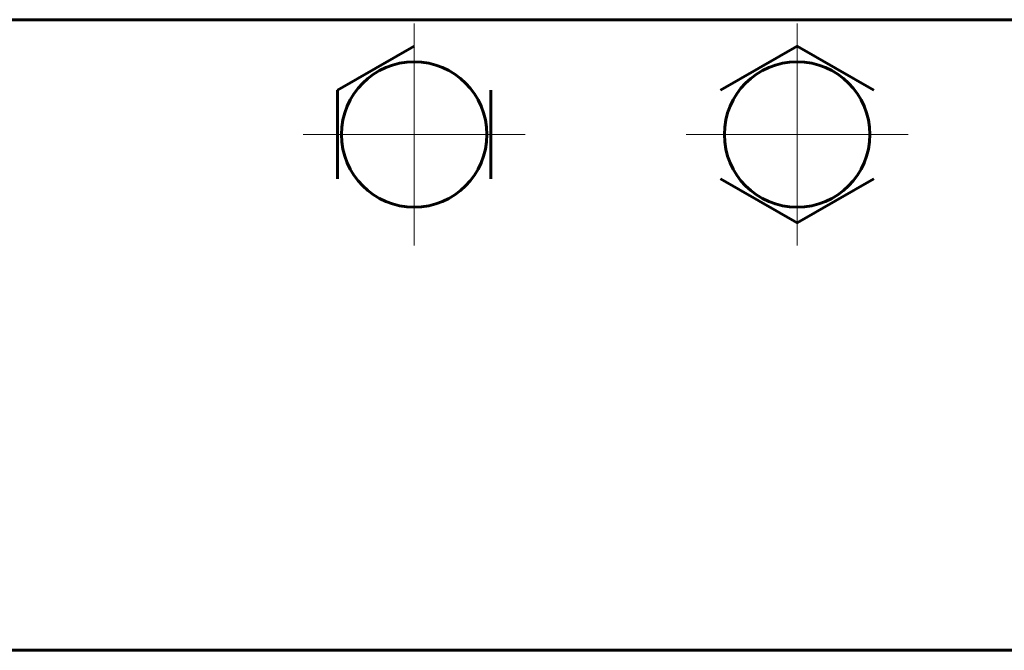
# Model space of a CAD drawing. Header units: millimetres. Extents: x 0 to 841, y 0 to 594.
# Tile 6 of 22: x 179 to 231, y 322 to 355. Entities that reach past the tile are written whole.
import ezdxf

# ---------------------------------------------------------------- set-up
doc = ezdxf.new("R2010")
doc.units = ezdxf.units.MM
doc.linetypes.add('K5LT_AXLED', pattern=[12, 7.5, -1.5, 1.5, -1.5])
doc.linetypes.add('K5LT_BASIC', pattern=[0])
doc.layers.add('Системный слой (1)', color=7, linetype='Continuous', true_color=0x6c6c6c)

# ---------------------------------------------------------------- blocks, each defined once
blk = doc.blocks.new('U26')
at = {"layer": 'Системный слой (1)', "color": 30, "linetype": 'K5LT_AXLED', "lineweight": 18, "true_color": 0xff8000}
for q in [(200.04, 354.426), (194.24, 348.626), (205.84, 348.626), (200.04, 342.826)]:
    blk.add_line((200.04, 348.626), q, dxfattribs=at)
blk = doc.blocks.new('U29')
at = {"layer": 'Системный слой (1)', "color": 30, "linetype": 'K5LT_AXLED', "lineweight": 18, "true_color": 0xff8000}
for q in [(220.04, 354.426), (214.24, 348.626), (225.84, 348.626), (220.04, 342.826)]:
    blk.add_line((220.04, 348.626), q, dxfattribs=at)

msp = doc.modelspace()

# ---------------------------------------------------------------- linework, layer by layer
at = {"layer": 'Системный слой (1)', "color": 150, "linetype": 'K5LT_BASIC', "lineweight": 60, "true_color": 0x0080ff}
for p, q in [((328.94, 354.626), (91.14, 354.626)), ((196.04, 350.936), (200.04, 353.245)), ((216.04, 350.936), (220.04, 353.245)), ((220.04, 353.245), (224.04, 350.936)), ((196.04, 346.317), (196.04, 350.936)), ((204.04, 350.936), (204.04, 346.317)), ((220.04, 344.008), (216.04, 346.317)), ((224.04, 346.317), (220.04, 344.008)), ((328.94, 321.667), (91.14, 321.667))]:
    msp.add_line(p, q, dxfattribs=at)
for centre in [(200.04, 348.626), (220.04, 348.626)]:
    msp.add_circle(centre, 3.8, dxfattribs=at)

# ---------------------------------------------------------------- block references
at = {"layer": 'Системный слой (1)'}
for name in ['U26', 'U29']:
    msp.add_blockref(name, (0, 0), dxfattribs=at)

doc.saveas('drawing.dxf')
